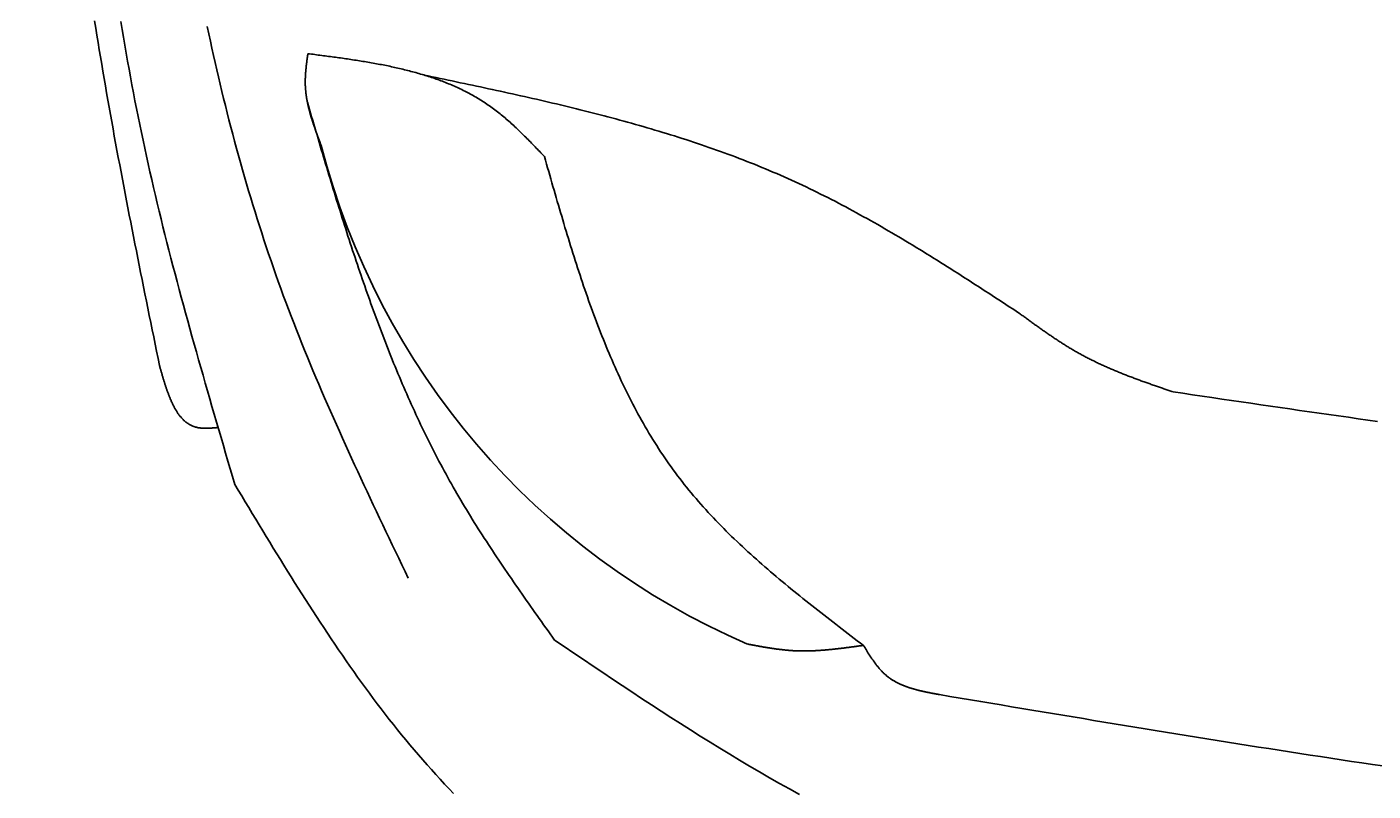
# Model space of a CAD drawing. Extents: x 715 to 7297, y 167 to 5810.
# Tile 19 of 92: x 1204 to 1818, y 3413 to 3762. Entities that reach past the tile are written whole.
import ezdxf

# ---------------------------------------------------------------- set-up
doc = ezdxf.new("R2010")
doc.units = 0
doc.layers.get('0').update_dxf_attribs({"linetype": 'CONTINUOUS'})
doc.layers.get('DEFPOINTS').update_dxf_attribs({"linetype": 'CONTINUOUS'})
doc.layers.add('4', color=3, linetype='CONTINUOUS')
doc.layers.add('CAR', color=10, linetype='CONTINUOUS')
doc.styles.get("Standard").update_dxf_attribs({"font": 'ISOCP.SHX'})
doc.dimstyles.get("Standard").update_dxf_attribs({"dimtxt": 2.5, "dimasz": 2.5, "dimexe": 1.25, "dimexo": 0.625, "dimtad": 1, "dimcen": 2.5, "dimazin": 3, "dimtfac": 1, "dimtmove": 0, "dimatfit": 3})

# ---------------------------------------------------------------- blocks, each defined once
blk = doc.blocks.new('PUNKT')
at = {"layer": '4', "color": 0, "linetype": 'BYBLOCK'}
blk.add_line((-0.5, 0), (-1, 0), dxfattribs=at)
at = {"layer": '4', "color": 0, "linetype": 'BYBLOCK', "const_width": 0.5}
blk.add_lwpolyline([(-0.25, 0, 1), (0.25, 0, 1)], format="xyb", close=True, dxfattribs=at)
blk = doc.blocks.new('*U18')
at = {"layer": '4', "color": 2}
blk.add_text('510', height=70, rotation=90, dxfattribs=at).set_placement((785.85, 2670.74))
blk = doc.blocks.new('*D4')
at = {"layer": '4'}
for p, q in [((1352.77, 5287.27), (775.85, 5287.27)), ((815.85, 227.27), (815.85, 5247.27)), ((1352.77, 187.27), (775.85, 187.27))]:
    blk.add_line(p, q, dxfattribs=at)
at = {"layer": 'DEFPOINTS', "color": 0}
for p in [(815.85, 5287.27), (1372.77, 5287.27), (1372.77, 187.27)]:
    blk.add_point(p, dxfattribs=at)
blk.add_blockref('*U18', (0, 0))
at = {"layer": '4', "xscale": 40, "yscale": 40, "zscale": 40}
for p, rotation in [((815.85, 5287.27), 90), ((815.85, 187.27), 270)]:
    blk.add_blockref('PUNKT', p, dxfattribs=dict(at, rotation=rotation))

msp = doc.modelspace()

# ---------------------------------------------------------------- linework, layer by layer
at = {"layer": 'CAR'}
for points in [[(1264.54, 3607.12, 0), (1263.87, 3610.39, 0), (1263.21, 3613.65, 0), (1262.54, 3616.92, 0), (1261.88, 3620.19, 0), (1261.21, 3623.46, 0), (1260.55, 3626.73, 0), (1259.89, 3630, 0), (1259.22, 3633.26, 0), (1258.56, 3636.53, 0), (1257.9, 3639.8, 0), (1257.25, 3643.07, 0), (1256.59, 3646.34, 0), (1255.93, 3649.61, 0), (1255.28, 3652.88, 0), (1254.63, 3656.15, 0), (1253.98, 3659.42, 0), (1253.33, 3662.69, 0), (1252.69, 3665.96, 0), (1252.04, 3669.23, 0), (1251.4, 3672.5, 0), (1250.76, 3675.77, 0), (1250.13, 3679.04, 0), (1249.49, 3682.31, 0), (1248.86, 3685.58, 0), (1248.24, 3688.86, 0), (1247.61, 3692.13, 0), (1246.99, 3695.4, 0), (1246.38, 3698.67, 0), (1245.76, 3701.95, 0), (1245.15, 3705.22, 0), (1244.55, 3708.5, 0), (1243.94, 3711.77, 0), (1243.35, 3715.05, 0), (1242.75, 3718.32, 0), (1242.16, 3721.6, 0), (1241.58, 3724.88, 0), (1241, 3728.15, 0), (1240.42, 3731.43, 0), (1239.85, 3734.71, 0), (1239.29, 3737.99, 0), (1238.73, 3741.27, 0), (1238.17, 3744.55, 0), (1237.62, 3747.83, 0), (1237.08, 3751.11, 0), (1236.54, 3754.39, 0), (1236.01, 3757.67, 0), (1235.48, 3760.95, 0), (1234.96, 3764.24, 0)], [(1246.91, 3764.02, 0), (1247.5, 3760.39, 0), (1248.1, 3756.77, 0), (1248.72, 3753.15, 0), (1249.34, 3749.53, 0), (1249.98, 3745.91, 0), (1250.63, 3742.29, 0), (1251.29, 3738.68, 0), (1251.96, 3735.07, 0), (1252.64, 3731.46, 0), (1253.34, 3727.85, 0), (1254.05, 3724.25, 0), (1254.77, 3720.64, 0), (1255.5, 3717.04, 0), (1256.25, 3713.44, 0), (1257.01, 3709.84, 0), (1257.78, 3706.25, 0), (1258.56, 3702.66, 0), (1259.36, 3699.07, 0), (1260.17, 3695.48, 0), (1260.98, 3691.89, 0), (1261.81, 3688.3, 0), (1262.66, 3684.72, 0), (1263.51, 3681.14, 0), (1264.37, 3677.56, 0), (1265.24, 3673.98, 0), (1266.12, 3670.41, 0), (1267.02, 3666.83, 0), (1267.92, 3663.26, 0), (1268.83, 3659.69, 0), (1269.75, 3656.12, 0), (1270.67, 3652.55, 0), (1271.61, 3648.98, 0), (1272.55, 3645.42, 0), (1273.5, 3641.85, 0), (1274.46, 3638.29, 0), (1275.42, 3634.72, 0), (1276.39, 3631.16, 0), (1277.37, 3627.6, 0), (1278.35, 3624.04, 0), (1279.34, 3620.49, 0), (1280.34, 3616.93, 0), (1281.34, 3613.37, 0), (1282.34, 3609.82, 0), (1283.35, 3606.26, 0), (1284.37, 3602.71, 0), (1285.38, 3599.15, 0), (1286.41, 3595.6, 0), (1287.43, 3592.05, 0), (1288.46, 3588.5, 0), (1289.49, 3584.95, 0), (1290.52, 3581.4, 0), (1291.56, 3577.85, 0), (1292.6, 3574.3, 0), (1293.64, 3570.75, 0), (1294.68, 3567.2, 0), (1295.72, 3563.65, 0), (1296.76, 3560.1, 0), (1297.81, 3556.55, 0), (1298.85, 3553, 0)], [(1377.93, 3510.27, 0), (1376.47, 3513.3, 0), (1375.02, 3516.33, 0), (1373.56, 3519.37, 0), (1372.11, 3522.4, 0), (1370.66, 3525.43, 0), (1369.21, 3528.46, 0), (1367.76, 3531.5, 0), (1366.31, 3534.53, 0), (1364.87, 3537.57, 0), (1363.43, 3540.6, 0), (1361.99, 3543.64, 0), (1360.56, 3546.68, 0), (1359.13, 3549.72, 0), (1357.7, 3552.76, 0), (1356.28, 3555.81, 0), (1354.87, 3558.85, 0), (1353.46, 3561.9, 0), (1352.06, 3564.95, 0), (1350.66, 3568.01, 0), (1349.27, 3571.06, 0), (1347.88, 3574.12, 0), (1346.51, 3577.18, 0), (1345.14, 3580.24, 0), (1343.77, 3583.31, 0), (1342.42, 3586.37, 0), (1341.07, 3589.45, 0), (1339.74, 3592.52, 0), (1338.41, 3595.6, 0), (1337.09, 3598.68, 0), (1335.78, 3601.77, 0), (1334.49, 3604.86, 0), (1333.2, 3607.95, 0), (1331.92, 3611.05, 0), (1330.66, 3614.15, 0), (1329.4, 3617.25, 0), (1328.16, 3620.36, 0), (1326.93, 3623.48, 0), (1325.71, 3626.59, 0), (1324.51, 3629.72, 0), (1323.32, 3632.85, 0), (1322.14, 3635.98, 0), (1320.97, 3639.12, 0), (1319.82, 3642.26, 0), (1318.69, 3645.41, 0), (1317.57, 3648.57, 0), (1316.46, 3651.72, 0), (1315.36, 3654.89, 0), (1314.28, 3658.06, 0), (1313.21, 3661.23, 0), (1312.16, 3664.41, 0), (1311.12, 3667.59, 0), (1310.09, 3670.78, 0), (1309.08, 3673.97, 0), (1308.08, 3677.17, 0), (1307.09, 3680.37, 0), (1306.11, 3683.57, 0), (1305.15, 3686.78, 0), (1304.2, 3690, 0), (1303.26, 3693.22, 0), (1302.34, 3696.44, 0), (1301.43, 3699.67, 0), (1300.53, 3702.9, 0), (1299.64, 3706.13, 0), (1298.76, 3709.37, 0), (1297.9, 3712.61, 0), (1297.05, 3715.86, 0), (1296.21, 3719.11, 0), (1295.38, 3722.36, 0), (1294.56, 3725.62, 0), (1293.76, 3728.88, 0), (1292.97, 3732.14, 0), (1292.18, 3735.41, 0), (1291.41, 3738.68, 0), (1290.65, 3741.95, 0), (1289.91, 3745.23, 0), (1289.17, 3748.51, 0), (1288.44, 3751.79, 0), (1287.73, 3755.08, 0), (1287.02, 3758.37, 0), (1286.33, 3761.66, 0)], [(1332.17, 3749.31, 0), (1332.13, 3749.04, 0), (1332.09, 3748.77, 0), (1332.06, 3748.5, 0), (1332.02, 3748.23, 0), (1331.98, 3747.97, 0), (1331.95, 3747.7, 0), (1331.91, 3747.43, 0), (1331.87, 3747.16, 0), (1331.84, 3746.89, 0), (1331.8, 3746.62, 0), (1331.76, 3746.35, 0), (1331.73, 3746.08, 0), (1331.69, 3745.81, 0), (1331.66, 3745.54, 0), (1331.63, 3745.27, 0), (1331.59, 3745, 0), (1331.56, 3744.73, 0), (1331.53, 3744.47, 0), (1331.5, 3744.2, 0), (1331.46, 3743.93, 0), (1331.43, 3743.66, 0), (1331.4, 3743.39, 0), (1331.37, 3743.12, 0), (1331.35, 3742.85, 0), (1331.32, 3742.58, 0), (1331.29, 3742.32, 0), (1331.27, 3742.05, 0), (1331.24, 3741.78, 0), (1331.22, 3741.51, 0), (1331.19, 3741.24, 0), (1331.17, 3740.97, 0), (1331.15, 3740.71, 0), (1331.13, 3740.44, 0), (1331.11, 3740.17, 0), (1331.09, 3739.9, 0), (1331.07, 3739.64, 0), (1331.06, 3739.37, 0), (1331.04, 3739.1, 0), (1331.03, 3738.83, 0), (1331.02, 3738.57, 0), (1331.01, 3738.3, 0), (1331, 3738.03, 0), (1330.99, 3737.77, 0), (1330.98, 3737.5, 0), (1330.98, 3737.23, 0), (1330.98, 3736.97, 0), (1330.97, 3736.7, 0), (1330.97, 3736.43, 0), (1330.97, 3736.17, 0), (1330.98, 3735.9, 0), (1330.98, 3735.64, 0), (1330.99, 3735.37, 0), (1330.99, 3735.1, 0), (1331, 3734.84, 0), (1331.01, 3734.57, 0), (1331.02, 3734.31, 0), (1331.04, 3734.04, 0), (1331.05, 3733.78, 0), (1331.07, 3733.51, 0), (1331.09, 3733.25, 0), (1331.11, 3732.98, 0), (1331.13, 3732.72, 0), (1331.16, 3732.46, 0), (1331.18, 3732.19, 0), (1331.21, 3731.93, 0), (1331.24, 3731.66, 0), (1331.27, 3731.4, 0), (1331.3, 3731.14, 0), (1331.33, 3730.87, 0), (1331.36, 3730.61, 0), (1331.4, 3730.35, 0), (1331.44, 3730.08, 0), (1331.48, 3729.82, 0), (1331.51, 3729.56, 0), (1331.56, 3729.3, 0), (1331.6, 3729.03, 0), (1331.64, 3728.77, 0), (1331.69, 3728.51, 0), (1331.73, 3728.25, 0), (1331.78, 3727.98, 0), (1331.83, 3727.72, 0), (1331.88, 3727.46, 0), (1331.93, 3727.2, 0), (1331.98, 3726.94, 0), (1332.04, 3726.68, 0), (1332.09, 3726.41, 0), (1332.15, 3726.15, 0), (1332.21, 3725.89, 0), (1332.26, 3725.63, 0), (1332.32, 3725.37, 0), (1332.38, 3725.11, 0), (1332.45, 3724.85, 0), (1332.51, 3724.59, 0), (1332.57, 3724.33, 0), (1332.64, 3724.07, 0), (1332.7, 3723.81, 0), (1332.77, 3723.54, 0), (1332.84, 3723.28, 0), (1332.91, 3723.02, 0), (1332.98, 3722.76, 0), (1333.05, 3722.5, 0), (1333.12, 3722.24, 0), (1333.19, 3721.98, 0), (1333.27, 3721.72, 0), (1333.34, 3721.46, 0), (1333.42, 3721.2, 0), (1333.49, 3720.94, 0), (1333.57, 3720.69, 0), (1333.65, 3720.43, 0), (1333.72, 3720.17, 0), (1333.8, 3719.91, 0), (1333.88, 3719.65, 0), (1333.97, 3719.39, 0), (1334.05, 3719.13, 0), (1334.13, 3718.87, 0), (1334.21, 3718.61, 0), (1334.3, 3718.35, 0), (1334.38, 3718.09, 0), (1334.47, 3717.83, 0), (1334.55, 3717.58, 0), (1334.64, 3717.32, 0), (1334.72, 3717.06, 0), (1334.81, 3716.8, 0), (1334.9, 3716.54, 0), (1334.99, 3716.28, 0), (1335.08, 3716.02, 0), (1335.17, 3715.77, 0), (1335.26, 3715.51, 0), (1335.35, 3715.25, 0), (1335.44, 3714.99, 0), (1335.53, 3714.73, 0), (1335.62, 3714.47, 0), (1335.72, 3714.22, 0), (1335.81, 3713.96, 0), (1335.9, 3713.7, 0), (1336, 3713.44, 0), (1336.09, 3713.18, 0), (1336.18, 3712.92, 0), (1336.28, 3712.67, 0), (1336.37, 3712.41, 0), (1336.47, 3712.15, 0), (1336.57, 3711.89, 0), (1336.66, 3711.63, 0), (1336.76, 3711.38, 0), (1336.85, 3711.12, 0), (1336.95, 3710.86, 0), (1337.05, 3710.6, 0), (1337.15, 3710.35, 0), (1337.24, 3710.09, 0), (1337.34, 3709.83, 0), (1337.44, 3709.57, 0), (1337.54, 3709.31, 0), (1337.63, 3709.06, 0), (1337.73, 3708.8, 0), (1337.83, 3708.54, 0), (1337.93, 3708.28, 0), (1338.03, 3708.03, 0), (1338.12, 3707.77, 0), (1338.22, 3707.51, 0)], [(1439.99, 3702.42, 0), (1439.46, 3702.98, 0), (1438.93, 3703.54, 0), (1438.4, 3704.09, 0), (1437.87, 3704.65, 0), (1437.34, 3705.2, 0), (1436.81, 3705.76, 0), (1436.27, 3706.31, 0), (1435.74, 3706.86, 0), (1435.21, 3707.41, 0), (1434.68, 3707.96, 0), (1434.14, 3708.51, 0), (1433.61, 3709.06, 0), (1433.07, 3709.61, 0), (1432.53, 3710.15, 0), (1431.99, 3710.69, 0), (1431.46, 3711.23, 0), (1430.91, 3711.77, 0), (1430.37, 3712.31, 0), (1429.83, 3712.84, 0), (1429.29, 3713.37, 0), (1428.74, 3713.9, 0), (1428.19, 3714.43, 0), (1427.64, 3714.95, 0), (1427.09, 3715.47, 0), (1426.54, 3715.99, 0), (1425.99, 3716.5, 0), (1425.43, 3717.01, 0), (1424.87, 3717.52, 0), (1424.31, 3718.02, 0), (1423.75, 3718.52, 0), (1423.19, 3719.02, 0), (1422.62, 3719.51, 0), (1422.05, 3720, 0), (1421.48, 3720.48, 0), (1420.91, 3720.96, 0), (1420.33, 3721.44, 0), (1419.75, 3721.91, 0), (1419.17, 3722.37, 0), (1418.58, 3722.83, 0), (1418, 3723.29, 0), (1417.41, 3723.74, 0), (1416.81, 3724.18, 0), (1416.22, 3724.62, 0), (1415.62, 3725.05, 0), (1415.01, 3725.48, 0), (1414.41, 3725.9, 0), (1413.8, 3726.32, 0), (1413.19, 3726.73, 0), (1412.57, 3727.14, 0), (1411.95, 3727.54, 0), (1411.33, 3727.93, 0), (1410.7, 3728.32, 0), (1410.08, 3728.7, 0), (1409.45, 3729.08, 0), (1408.81, 3729.46, 0), (1408.18, 3729.82, 0), (1407.54, 3730.19, 0), (1406.89, 3730.55, 0), (1406.25, 3730.9, 0), (1405.6, 3731.25, 0), (1404.95, 3731.59, 0), (1404.3, 3731.93, 0), (1403.64, 3732.26, 0), (1402.98, 3732.59, 0), (1402.32, 3732.91, 0), (1401.65, 3733.23, 0), (1400.99, 3733.55, 0), (1400.32, 3733.86, 0), (1399.64, 3734.16, 0), (1398.97, 3734.46, 0), (1398.29, 3734.76, 0), (1397.61, 3735.05, 0), (1396.93, 3735.34, 0), (1396.25, 3735.62, 0), (1395.56, 3735.9, 0), (1394.87, 3736.17, 0), (1394.18, 3736.45, 0), (1393.48, 3736.71, 0), (1392.79, 3736.97, 0), (1392.09, 3737.23, 0), (1391.39, 3737.49, 0), (1390.68, 3737.74, 0), (1389.98, 3737.99, 0), (1389.27, 3738.23, 0), (1388.56, 3738.47, 0), (1387.85, 3738.7, 0), (1387.14, 3738.94, 0), (1386.42, 3739.16, 0), (1385.7, 3739.39, 0), (1384.98, 3739.61, 0), (1384.26, 3739.83, 0), (1383.54, 3740.04, 0), (1382.81, 3740.26, 0), (1382.09, 3740.46, 0), (1381.36, 3740.67, 0), (1380.63, 3740.87, 0), (1379.89, 3741.07, 0), (1379.16, 3741.26, 0), (1378.42, 3741.46, 0), (1377.68, 3741.64, 0), (1376.95, 3741.83, 0), (1376.2, 3742.01, 0), (1375.46, 3742.2, 0), (1374.72, 3742.37, 0), (1373.97, 3742.55, 0), (1373.22, 3742.72, 0), (1372.47, 3742.89, 0), (1371.72, 3743.06, 0), (1370.97, 3743.22, 0), (1370.22, 3743.38, 0), (1369.46, 3743.54, 0), (1368.71, 3743.7, 0), (1367.95, 3743.86, 0), (1367.19, 3744.01, 0), (1366.43, 3744.16, 0), (1365.67, 3744.31, 0), (1364.91, 3744.45, 0), (1364.15, 3744.6, 0), (1363.38, 3744.74, 0), (1362.62, 3744.88, 0), (1361.85, 3745.02, 0), (1361.08, 3745.15, 0), (1360.31, 3745.29, 0), (1359.54, 3745.42, 0), (1358.77, 3745.55, 0), (1358, 3745.68, 0), (1357.23, 3745.81, 0), (1356.45, 3745.93, 0), (1355.68, 3746.06, 0), (1354.9, 3746.18, 0), (1354.13, 3746.3, 0), (1353.35, 3746.42, 0), (1352.57, 3746.54, 0), (1351.79, 3746.66, 0), (1351.01, 3746.77, 0), (1350.23, 3746.89, 0), (1349.45, 3747, 0), (1348.67, 3747.11, 0), (1347.89, 3747.23, 0), (1347.11, 3747.34, 0), (1346.32, 3747.45, 0), (1345.54, 3747.55, 0), (1344.76, 3747.66, 0), (1343.97, 3747.77, 0), (1343.19, 3747.88, 0), (1342.4, 3747.98, 0), (1341.61, 3748.09, 0), (1340.83, 3748.19, 0), (1340.04, 3748.29, 0), (1339.26, 3748.4, 0), (1338.47, 3748.5, 0), (1337.68, 3748.6, 0), (1336.9, 3748.7, 0), (1336.11, 3748.81, 0), (1335.32, 3748.91, 0), (1334.53, 3749.01, 0), (1333.74, 3749.11, 0), (1332.96, 3749.21, 0), (1332.17, 3749.31, 0)], [(1656.56, 3630.93, 0), (1655, 3631.95, 0), (1653.43, 3632.97, 0), (1651.87, 3633.99, 0), (1650.31, 3635.01, 0), (1648.75, 3636.03, 0), (1647.18, 3637.05, 0), (1645.62, 3638.07, 0), (1644.06, 3639.09, 0), (1642.49, 3640.11, 0), (1640.93, 3641.12, 0), (1639.36, 3642.14, 0), (1637.8, 3643.15, 0), (1636.23, 3644.16, 0), (1634.66, 3645.17, 0), (1633.09, 3646.18, 0), (1631.53, 3647.19, 0), (1629.96, 3648.19, 0), (1628.39, 3649.2, 0), (1626.81, 3650.2, 0), (1625.24, 3651.2, 0), (1623.67, 3652.19, 0), (1622.09, 3653.19, 0), (1620.52, 3654.18, 0), (1618.94, 3655.16, 0), (1617.36, 3656.15, 0), (1615.78, 3657.13, 0), (1614.2, 3658.11, 0), (1612.62, 3659.08, 0), (1611.04, 3660.05, 0), (1609.45, 3661.02, 0), (1607.86, 3661.99, 0), (1606.28, 3662.95, 0), (1604.69, 3663.9, 0), (1603.09, 3664.85, 0), (1601.5, 3665.8, 0), (1599.9, 3666.75, 0), (1598.31, 3667.69, 0), (1596.71, 3668.62, 0), (1595.11, 3669.55, 0), (1593.5, 3670.48, 0), (1591.9, 3671.4, 0), (1590.29, 3672.31, 0), (1588.68, 3673.22, 0), (1587.07, 3674.12, 0), (1585.45, 3675.02, 0), (1583.83, 3675.92, 0), (1582.21, 3676.81, 0), (1580.59, 3677.69, 0), (1578.97, 3678.56, 0), (1577.34, 3679.43, 0), (1575.71, 3680.3, 0), (1574.08, 3681.15, 0), (1572.44, 3682.01, 0), (1570.81, 3682.85, 0), (1569.16, 3683.69, 0), (1567.52, 3684.52, 0), (1565.87, 3685.34, 0), (1564.22, 3686.16, 0), (1562.57, 3686.97, 0), (1560.91, 3687.77, 0), (1559.26, 3688.57, 0), (1557.59, 3689.36, 0), (1555.93, 3690.14, 0), (1554.26, 3690.91, 0), (1552.59, 3691.67, 0), (1550.91, 3692.43, 0), (1549.23, 3693.18, 0), (1547.55, 3693.92, 0), (1545.86, 3694.65, 0), (1544.17, 3695.37, 0), (1542.48, 3696.09, 0), (1540.79, 3696.8, 0), (1539.09, 3697.5, 0), (1537.38, 3698.2, 0), (1535.68, 3698.89, 0), (1533.97, 3699.57, 0), (1532.26, 3700.24, 0), (1530.55, 3700.91, 0), (1528.83, 3701.57, 0), (1527.11, 3702.22, 0), (1525.39, 3702.87, 0), (1523.66, 3703.51, 0), (1521.93, 3704.14, 0), (1520.2, 3704.77, 0), (1518.47, 3705.39, 0), (1516.73, 3706, 0), (1514.99, 3706.61, 0), (1513.25, 3707.21, 0), (1511.51, 3707.81, 0), (1509.76, 3708.4, 0), (1508.01, 3708.98, 0), (1506.26, 3709.56, 0), (1504.5, 3710.13, 0), (1502.75, 3710.7, 0), (1500.99, 3711.26, 0), (1499.23, 3711.82, 0), (1497.46, 3712.37, 0), (1495.7, 3712.91, 0), (1493.93, 3713.45, 0), (1492.16, 3713.99, 0), (1490.38, 3714.52, 0), (1488.61, 3715.04, 0), (1486.83, 3715.56, 0), (1485.05, 3716.08, 0), (1483.27, 3716.59, 0), (1481.49, 3717.09, 0), (1479.71, 3717.59, 0), (1477.92, 3718.09, 0), (1476.13, 3718.58, 0), (1474.34, 3719.07, 0), (1472.55, 3719.56, 0), (1470.75, 3720.04, 0), (1468.96, 3720.51, 0), (1467.16, 3720.98, 0), (1465.36, 3721.45, 0), (1463.56, 3721.92, 0), (1461.76, 3722.38, 0), (1459.96, 3722.84, 0), (1458.15, 3723.29, 0), (1456.34, 3723.74, 0), (1454.54, 3724.19, 0), (1452.73, 3724.63, 0), (1450.92, 3725.07, 0), (1449.1, 3725.51, 0), (1447.29, 3725.94, 0), (1445.48, 3726.38, 0), (1443.66, 3726.81, 0), (1441.84, 3727.23, 0), (1440.03, 3727.66, 0), (1438.21, 3728.08, 0), (1436.39, 3728.5, 0), (1434.57, 3728.91, 0), (1432.74, 3729.33, 0), (1430.92, 3729.74, 0), (1429.1, 3730.15, 0), (1427.27, 3730.55, 0), (1425.45, 3730.96, 0), (1423.62, 3731.36, 0), (1421.79, 3731.77, 0), (1419.96, 3732.17, 0), (1418.14, 3732.57, 0), (1416.31, 3732.96, 0), (1414.48, 3733.36, 0), (1412.65, 3733.75, 0), (1410.82, 3734.15, 0), (1408.98, 3734.54, 0), (1407.15, 3734.93, 0), (1405.32, 3735.32, 0), (1403.49, 3735.71, 0), (1401.65, 3736.09, 0), (1399.82, 3736.48, 0), (1397.99, 3736.87, 0), (1396.15, 3737.25, 0), (1394.32, 3737.64, 0), (1392.48, 3738.02, 0), (1390.65, 3738.41, 0), (1388.81, 3738.79, 0), (1386.98, 3739.18, 0), (1385.14, 3739.56, 0)], [(1331.94, 3727.17, 0), (1332.42, 3725.52, 0), (1332.91, 3723.86, 0), (1333.4, 3722.21, 0), (1333.88, 3720.55, 0), (1334.37, 3718.9, 0), (1334.86, 3717.24, 0), (1335.35, 3715.59, 0), (1335.84, 3713.94, 0), (1336.33, 3712.28, 0), (1336.82, 3710.63, 0), (1337.31, 3708.97, 0), (1337.8, 3707.32, 0), (1338.29, 3705.67, 0), (1338.78, 3704.02, 0), (1339.27, 3702.36, 0), (1339.77, 3700.71, 0), (1340.26, 3699.06, 0), (1340.76, 3697.41, 0), (1341.25, 3695.76, 0), (1341.75, 3694.11, 0), (1342.25, 3692.46, 0), (1342.75, 3690.82, 0), (1343.25, 3689.17, 0), (1343.76, 3687.52, 0), (1344.26, 3685.87, 0), (1344.77, 3684.23, 0), (1345.27, 3682.58, 0), (1345.78, 3680.94, 0), (1346.29, 3679.3, 0), (1346.81, 3677.66, 0), (1347.32, 3676.01, 0), (1347.84, 3674.37, 0), (1348.35, 3672.73, 0), (1348.87, 3671.1, 0), (1349.4, 3669.46, 0), (1349.92, 3667.82, 0), (1350.45, 3666.19, 0), (1350.97, 3664.55, 0), (1351.5, 3662.92, 0), (1352.04, 3661.29, 0), (1352.57, 3659.66, 0), (1353.11, 3658.03, 0), (1353.65, 3656.4, 0), (1354.19, 3654.77, 0), (1354.73, 3653.15, 0), (1355.28, 3651.52, 0), (1355.83, 3649.9, 0), (1356.38, 3648.28, 0), (1356.94, 3646.66, 0), (1357.5, 3645.04, 0), (1358.06, 3643.42, 0), (1358.62, 3641.81, 0), (1359.19, 3640.19, 0), (1359.76, 3638.58, 0), (1360.33, 3636.97, 0), (1360.91, 3635.36, 0), (1361.49, 3633.75, 0), (1362.07, 3632.15, 0), (1362.66, 3630.54, 0), (1363.25, 3628.94, 0), (1363.85, 3627.34, 0), (1364.44, 3625.74, 0), (1365.04, 3624.15, 0), (1365.65, 3622.55, 0), (1366.26, 3620.96, 0), (1366.87, 3619.37, 0), (1367.48, 3617.78, 0), (1368.1, 3616.19, 0), (1368.73, 3614.61, 0), (1369.36, 3613.02, 0), (1369.99, 3611.44, 0), (1370.62, 3609.86, 0), (1371.26, 3608.29, 0), (1371.91, 3606.71, 0), (1372.56, 3605.14, 0), (1373.21, 3603.57, 0), (1373.87, 3602, 0), (1374.53, 3600.44, 0), (1375.2, 3598.87, 0), (1375.87, 3597.31, 0), (1376.54, 3595.75, 0), (1377.22, 3594.2, 0), (1377.91, 3592.64, 0), (1378.6, 3591.09, 0), (1379.29, 3589.54, 0), (1379.99, 3588, 0), (1380.7, 3586.45, 0), (1381.41, 3584.91, 0), (1382.12, 3583.38, 0), (1382.84, 3581.84, 0), (1383.57, 3580.31, 0), (1384.3, 3578.78, 0), (1385.04, 3577.25, 0), (1385.78, 3575.72, 0), (1386.53, 3574.2, 0), (1387.28, 3572.68, 0), (1388.04, 3571.17, 0), (1388.8, 3569.65, 0), (1389.57, 3568.14, 0), (1390.35, 3566.64, 0), (1391.13, 3565.13, 0), (1391.92, 3563.63, 0), (1392.71, 3562.13, 0), (1393.51, 3560.64, 0), (1394.31, 3559.14, 0), (1395.13, 3557.66, 0), (1395.94, 3556.17, 0), (1396.77, 3554.69, 0), (1397.6, 3553.21, 0), (1398.43, 3551.73, 0), (1399.28, 3550.26, 0), (1400.13, 3548.79, 0), (1400.98, 3547.32, 0), (1401.84, 3545.86, 0), (1402.71, 3544.4, 0), (1403.58, 3542.94, 0), (1404.46, 3541.48, 0), (1405.34, 3540.03, 0), (1406.23, 3538.58, 0), (1407.12, 3537.13, 0), (1408.02, 3535.69, 0), (1408.93, 3534.25, 0), (1409.83, 3532.81, 0), (1410.75, 3531.37, 0), (1411.66, 3529.94, 0), (1412.59, 3528.5, 0), (1413.51, 3527.07, 0), (1414.44, 3525.64, 0), (1415.38, 3524.22, 0), (1416.31, 3522.79, 0), (1417.26, 3521.37, 0), (1418.2, 3519.95, 0), (1419.15, 3518.53, 0), (1420.1, 3517.11, 0), (1421.06, 3515.7, 0), (1422.01, 3514.29, 0), (1422.98, 3512.87, 0), (1423.94, 3511.46, 0), (1424.91, 3510.05, 0), (1425.88, 3508.64, 0), (1426.85, 3507.24, 0), (1427.82, 3505.83, 0), (1428.8, 3504.43, 0), (1429.78, 3503.02, 0), (1430.76, 3501.62, 0), (1431.74, 3500.22, 0), (1432.72, 3498.82, 0), (1433.71, 3497.42, 0), (1434.69, 3496.02, 0), (1435.68, 3494.62, 0), (1436.67, 3493.22, 0), (1437.66, 3491.82, 0), (1438.65, 3490.43, 0), (1439.64, 3489.03, 0), (1440.64, 3487.63, 0), (1441.63, 3486.24, 0), (1442.62, 3484.84, 0), (1443.62, 3483.44, 0), (1444.61, 3482.05, 0)], [(1585.4, 3479.63, 0), (1584.01, 3480.7, 0), (1582.61, 3481.76, 0), (1581.22, 3482.82, 0), (1579.83, 3483.89, 0), (1578.44, 3484.95, 0), (1577.05, 3486.02, 0), (1575.66, 3487.08, 0), (1574.27, 3488.15, 0), (1572.88, 3489.22, 0), (1571.5, 3490.29, 0), (1570.11, 3491.36, 0), (1568.73, 3492.43, 0), (1567.35, 3493.5, 0), (1565.97, 3494.57, 0), (1564.6, 3495.65, 0), (1563.23, 3496.73, 0), (1561.86, 3497.81, 0), (1560.49, 3498.89, 0), (1559.12, 3499.97, 0), (1557.76, 3501.06, 0), (1556.41, 3502.15, 0), (1555.05, 3503.24, 0), (1553.7, 3504.33, 0), (1552.36, 3505.43, 0), (1551.02, 3506.53, 0), (1549.68, 3507.63, 0), (1548.35, 3508.74, 0), (1547.02, 3509.85, 0), (1545.69, 3510.96, 0), (1544.38, 3512.08, 0), (1543.06, 3513.2, 0), (1541.76, 3514.32, 0), (1540.45, 3515.45, 0), (1539.16, 3516.58, 0), (1537.87, 3517.71, 0), (1536.58, 3518.85, 0), (1535.3, 3520, 0), (1534.03, 3521.15, 0), (1532.76, 3522.3, 0), (1531.5, 3523.46, 0), (1530.25, 3524.62, 0), (1529.01, 3525.79, 0), (1527.77, 3526.96, 0), (1526.54, 3528.14, 0), (1525.32, 3529.32, 0), (1524.1, 3530.51, 0), (1522.89, 3531.7, 0), (1521.69, 3532.9, 0), (1520.5, 3534.11, 0), (1519.32, 3535.32, 0), (1518.15, 3536.54, 0), (1516.98, 3537.76, 0), (1515.83, 3539, 0), (1514.68, 3540.23, 0), (1513.54, 3541.48, 0), (1512.41, 3542.73, 0), (1511.29, 3543.98, 0), (1510.19, 3545.25, 0), (1509.09, 3546.52, 0), (1508, 3547.8, 0), (1506.92, 3549.08, 0), (1505.85, 3550.37, 0), (1504.79, 3551.67, 0), (1503.75, 3552.98, 0), (1502.71, 3554.3, 0), (1501.69, 3555.62, 0), (1500.67, 3556.95, 0), (1499.67, 3558.29, 0), (1498.68, 3559.64, 0), (1497.7, 3561, 0), (1496.74, 3562.36, 0), (1495.78, 3563.73, 0), (1494.83, 3565.11, 0), (1493.89, 3566.5, 0), (1492.97, 3567.89, 0), (1492.05, 3569.29, 0), (1491.15, 3570.7, 0), (1490.25, 3572.11, 0), (1489.37, 3573.53, 0), (1488.49, 3574.96, 0), (1487.63, 3576.4, 0), (1486.77, 3577.84, 0), (1485.93, 3579.29, 0), (1485.09, 3580.75, 0), (1484.26, 3582.21, 0), (1483.44, 3583.68, 0), (1482.63, 3585.15, 0), (1481.83, 3586.64, 0), (1481.04, 3588.12, 0), (1480.26, 3589.62, 0), (1479.48, 3591.12, 0), (1478.72, 3592.62, 0), (1477.96, 3594.13, 0), (1477.21, 3595.65, 0), (1476.46, 3597.17, 0), (1475.73, 3598.7, 0), (1475, 3600.24, 0), (1474.29, 3601.78, 0), (1473.57, 3603.32, 0), (1472.87, 3604.87, 0), (1472.17, 3606.43, 0), (1471.48, 3607.99, 0), (1470.8, 3609.55, 0), (1470.13, 3611.12, 0), (1469.46, 3612.7, 0), (1468.8, 3614.27, 0), (1468.14, 3615.86, 0), (1467.49, 3617.45, 0), (1466.85, 3619.04, 0), (1466.21, 3620.64, 0), (1465.58, 3622.24, 0), (1464.96, 3623.85, 0), (1464.34, 3625.45, 0), (1463.72, 3627.07, 0), (1463.11, 3628.69, 0), (1462.51, 3630.31, 0), (1461.92, 3631.93, 0), (1461.32, 3633.56, 0), (1460.74, 3635.2, 0), (1460.15, 3636.83, 0), (1459.58, 3638.47, 0), (1459.01, 3640.11, 0), (1458.44, 3641.76, 0), (1457.87, 3643.41, 0), (1457.31, 3645.06, 0), (1456.76, 3646.72, 0), (1456.21, 3648.37, 0), (1455.66, 3650.03, 0), (1455.12, 3651.7, 0), (1454.58, 3653.36, 0), (1454.04, 3655.03, 0), (1453.51, 3656.7, 0), (1452.98, 3658.38, 0), (1452.46, 3660.05, 0), (1451.93, 3661.73, 0), (1451.41, 3663.41, 0), (1450.9, 3665.09, 0), (1450.38, 3666.78, 0), (1449.87, 3668.46, 0), (1449.36, 3670.15, 0), (1448.85, 3671.84, 0), (1448.35, 3673.53, 0), (1447.85, 3675.22, 0), (1447.35, 3676.91, 0), (1446.85, 3678.61, 0), (1446.35, 3680.31, 0), (1445.86, 3682, 0), (1445.36, 3683.7, 0), (1444.87, 3685.4, 0), (1444.38, 3687.1, 0), (1443.89, 3688.8, 0), (1443.4, 3690.5, 0), (1442.91, 3692.2, 0), (1442.42, 3693.91, 0), (1441.94, 3695.61, 0), (1441.45, 3697.31, 0), (1440.96, 3699.02, 0), (1440.48, 3700.72, 0), (1439.99, 3702.42, 0)], [(1726.52, 3595.15, 0), (1726.04, 3595.32, 0), (1725.57, 3595.48, 0), (1725.1, 3595.64, 0), (1724.62, 3595.8, 0), (1724.15, 3595.97, 0), (1723.68, 3596.13, 0), (1723.2, 3596.29, 0), (1722.73, 3596.45, 0), (1722.26, 3596.62, 0), (1721.79, 3596.78, 0), (1721.31, 3596.94, 0), (1720.84, 3597.11, 0), (1720.37, 3597.27, 0), (1719.89, 3597.43, 0), (1719.42, 3597.6, 0), (1718.95, 3597.76, 0), (1718.48, 3597.93, 0), (1718.01, 3598.09, 0), (1717.53, 3598.26, 0), (1717.06, 3598.42, 0), (1716.59, 3598.59, 0), (1716.12, 3598.76, 0), (1715.65, 3598.92, 0), (1715.18, 3599.09, 0), (1714.71, 3599.26, 0), (1714.24, 3599.43, 0), (1713.77, 3599.59, 0), (1713.3, 3599.76, 0), (1712.83, 3599.93, 0), (1712.36, 3600.1, 0), (1711.89, 3600.27, 0), (1711.42, 3600.44, 0), (1710.95, 3600.62, 0), (1710.49, 3600.79, 0), (1710.02, 3600.96, 0), (1709.55, 3601.14, 0), (1709.08, 3601.31, 0), (1708.62, 3601.48, 0), (1708.15, 3601.66, 0), (1707.69, 3601.84, 0), (1707.22, 3602.01, 0), (1706.75, 3602.19, 0), (1706.29, 3602.37, 0), (1705.83, 3602.55, 0), (1705.36, 3602.73, 0), (1704.9, 3602.91, 0), (1704.44, 3603.09, 0), (1703.97, 3603.27, 0), (1703.51, 3603.46, 0), (1703.05, 3603.64, 0), (1702.59, 3603.83, 0), (1702.13, 3604.01, 0), (1701.67, 3604.2, 0), (1701.21, 3604.39, 0), (1700.75, 3604.58, 0), (1700.29, 3604.77, 0), (1699.83, 3604.96, 0), (1699.37, 3605.15, 0), (1698.92, 3605.35, 0), (1698.46, 3605.54, 0), (1698.01, 3605.73, 0), (1697.55, 3605.93, 0), (1697.1, 3606.13, 0), (1696.64, 3606.33, 0), (1696.19, 3606.53, 0), (1695.74, 3606.73, 0), (1695.28, 3606.93, 0), (1694.83, 3607.13, 0), (1694.38, 3607.34, 0), (1693.93, 3607.54, 0), (1693.48, 3607.75, 0), (1693.03, 3607.96, 0), (1692.58, 3608.17, 0), (1692.14, 3608.38, 0), (1691.69, 3608.59, 0), (1691.24, 3608.81, 0), (1690.8, 3609.02, 0), (1690.36, 3609.24, 0), (1689.91, 3609.46, 0), (1689.47, 3609.68, 0), (1689.03, 3609.9, 0), (1688.58, 3610.12, 0), (1688.14, 3610.34, 0), (1687.7, 3610.57, 0), (1687.27, 3610.8, 0), (1686.83, 3611.02, 0), (1686.39, 3611.25, 0), (1685.95, 3611.48, 0), (1685.52, 3611.72, 0), (1685.08, 3611.95, 0), (1684.65, 3612.19, 0), (1684.22, 3612.43, 0), (1683.78, 3612.67, 0), (1683.35, 3612.91, 0), (1682.92, 3613.15, 0), (1682.49, 3613.39, 0), (1682.06, 3613.64, 0), (1681.64, 3613.89, 0), (1681.21, 3614.14, 0), (1680.78, 3614.39, 0), (1680.36, 3614.64, 0), (1679.93, 3614.89, 0), (1679.51, 3615.15, 0), (1679.08, 3615.41, 0), (1678.66, 3615.66, 0), (1678.24, 3615.92, 0), (1677.82, 3616.18, 0), (1677.4, 3616.44, 0), (1676.98, 3616.71, 0), (1676.56, 3616.97, 0), (1676.14, 3617.24, 0), (1675.72, 3617.5, 0), (1675.31, 3617.77, 0), (1674.89, 3618.04, 0), (1674.47, 3618.31, 0), (1674.06, 3618.58, 0), (1673.64, 3618.85, 0), (1673.23, 3619.13, 0), (1672.81, 3619.4, 0), (1672.4, 3619.68, 0), (1671.99, 3619.95, 0), (1671.58, 3620.23, 0), (1671.16, 3620.51, 0), (1670.75, 3620.79, 0), (1670.34, 3621.07, 0), (1669.93, 3621.35, 0), (1669.52, 3621.63, 0), (1669.11, 3621.91, 0), (1668.7, 3622.2, 0), (1668.3, 3622.48, 0), (1667.89, 3622.76, 0), (1667.48, 3623.05, 0), (1667.07, 3623.34, 0), (1666.66, 3623.62, 0), (1666.26, 3623.91, 0), (1665.85, 3624.2, 0), (1665.44, 3624.49, 0), (1665.04, 3624.77, 0), (1664.63, 3625.06, 0), (1664.23, 3625.35, 0), (1663.82, 3625.64, 0), (1663.42, 3625.94, 0), (1663.01, 3626.23, 0), (1662.61, 3626.52, 0), (1662.2, 3626.81, 0), (1661.8, 3627.1, 0), (1661.4, 3627.4, 0), (1660.99, 3627.69, 0), (1660.59, 3627.98, 0), (1660.19, 3628.28, 0), (1659.78, 3628.57, 0), (1659.38, 3628.86, 0), (1658.98, 3629.16, 0), (1658.57, 3629.45, 0), (1658.17, 3629.75, 0), (1657.77, 3630.04, 0), (1657.36, 3630.34, 0), (1656.96, 3630.63, 0), (1656.56, 3630.93, 0)], [(1291.25, 3578.92, 0), (1290.97, 3578.89, 0), (1290.68, 3578.87, 0), (1290.4, 3578.84, 0), (1290.12, 3578.82, 0), (1289.84, 3578.79, 0), (1289.56, 3578.77, 0), (1289.28, 3578.75, 0), (1289, 3578.72, 0), (1288.72, 3578.7, 0), (1288.44, 3578.68, 0), (1288.17, 3578.66, 0), (1287.89, 3578.65, 0), (1287.61, 3578.63, 0), (1287.34, 3578.62, 0), (1287.06, 3578.61, 0), (1286.79, 3578.59, 0), (1286.52, 3578.59, 0), (1286.25, 3578.58, 0), (1285.98, 3578.57, 0), (1285.71, 3578.57, 0), (1285.44, 3578.57, 0), (1285.17, 3578.58, 0), (1284.91, 3578.58, 0), (1284.65, 3578.59, 0), (1284.39, 3578.6, 0), (1284.13, 3578.62, 0), (1283.87, 3578.63, 0), (1283.61, 3578.65, 0), (1283.36, 3578.68, 0), (1283.11, 3578.71, 0), (1282.86, 3578.74, 0), (1282.61, 3578.77, 0), (1282.37, 3578.81, 0), (1282.12, 3578.85, 0), (1281.88, 3578.9, 0), (1281.64, 3578.95, 0), (1281.41, 3579.01, 0), (1281.17, 3579.07, 0), (1280.94, 3579.13, 0), (1280.71, 3579.2, 0), (1280.49, 3579.27, 0), (1280.26, 3579.35, 0), (1280.04, 3579.43, 0), (1279.82, 3579.52, 0), (1279.6, 3579.61, 0), (1279.39, 3579.7, 0), (1279.17, 3579.79, 0), (1278.96, 3579.9, 0), (1278.75, 3580, 0), (1278.55, 3580.11, 0), (1278.34, 3580.22, 0), (1278.14, 3580.34, 0), (1277.94, 3580.46, 0), (1277.74, 3580.58, 0), (1277.54, 3580.71, 0), (1277.35, 3580.84, 0), (1277.16, 3580.97, 0), (1276.97, 3581.11, 0), (1276.78, 3581.25, 0), (1276.59, 3581.39, 0), (1276.41, 3581.54, 0), (1276.23, 3581.69, 0), (1276.05, 3581.85, 0), (1275.87, 3582.01, 0), (1275.69, 3582.17, 0), (1275.51, 3582.33, 0), (1275.34, 3582.5, 0), (1275.17, 3582.67, 0), (1275, 3582.84, 0), (1274.83, 3583.02, 0), (1274.67, 3583.2, 0), (1274.5, 3583.39, 0), (1274.34, 3583.57, 0), (1274.18, 3583.76, 0), (1274.02, 3583.95, 0), (1273.86, 3584.15, 0), (1273.7, 3584.35, 0), (1273.55, 3584.55, 0), (1273.4, 3584.75, 0), (1273.24, 3584.96, 0), (1273.09, 3585.17, 0), (1272.95, 3585.38, 0), (1272.8, 3585.6, 0), (1272.65, 3585.81, 0), (1272.51, 3586.03, 0), (1272.37, 3586.26, 0), (1272.23, 3586.48, 0), (1272.09, 3586.71, 0), (1271.95, 3586.94, 0), (1271.81, 3587.17, 0), (1271.67, 3587.41, 0), (1271.54, 3587.65, 0), (1271.41, 3587.89, 0), (1271.28, 3588.13, 0), (1271.15, 3588.37, 0), (1271.02, 3588.62, 0), (1270.89, 3588.87, 0), (1270.76, 3589.12, 0), (1270.64, 3589.37, 0), (1270.51, 3589.63, 0), (1270.39, 3589.88, 0), (1270.27, 3590.14, 0), (1270.14, 3590.4, 0), (1270.02, 3590.67, 0), (1269.91, 3590.93, 0), (1269.79, 3591.2, 0), (1269.67, 3591.47, 0), (1269.56, 3591.74, 0), (1269.44, 3592.01, 0), (1269.33, 3592.28, 0), (1269.21, 3592.56, 0), (1269.1, 3592.84, 0), (1268.99, 3593.12, 0), (1268.88, 3593.4, 0), (1268.77, 3593.68, 0), (1268.66, 3593.96, 0), (1268.56, 3594.25, 0), (1268.45, 3594.54, 0), (1268.34, 3594.82, 0), (1268.24, 3595.11, 0), (1268.13, 3595.4, 0), (1268.03, 3595.7, 0), (1267.93, 3595.99, 0), (1267.82, 3596.28, 0), (1267.72, 3596.58, 0), (1267.62, 3596.88, 0), (1267.52, 3597.18, 0), (1267.42, 3597.47, 0), (1267.32, 3597.78, 0), (1267.22, 3598.08, 0), (1267.13, 3598.38, 0), (1267.03, 3598.68, 0), (1266.93, 3598.99, 0), (1266.84, 3599.29, 0), (1266.74, 3599.6, 0), (1266.64, 3599.91, 0), (1266.55, 3600.21, 0), (1266.46, 3600.52, 0), (1266.36, 3600.83, 0), (1266.27, 3601.14, 0), (1266.17, 3601.45, 0), (1266.08, 3601.76, 0), (1265.99, 3602.08, 0), (1265.9, 3602.39, 0), (1265.8, 3602.7, 0), (1265.71, 3603.01, 0), (1265.62, 3603.33, 0), (1265.53, 3603.64, 0), (1265.44, 3603.96, 0), (1265.35, 3604.27, 0), (1265.26, 3604.59, 0), (1265.17, 3604.9, 0), (1265.08, 3605.22, 0), (1264.99, 3605.54, 0), (1264.9, 3605.85, 0), (1264.81, 3606.17, 0), (1264.72, 3606.48, 0), (1264.63, 3606.8, 0), (1264.54, 3607.12, 0)], [(1819.77, 3581.7, 0), (1815.33, 3582.33, 0), (1810.89, 3582.95, 0), (1806.45, 3583.58, 0), (1802.01, 3584.21, 0), (1797.57, 3584.84, 0), (1793.13, 3585.47, 0), (1788.68, 3586.11, 0), (1784.24, 3586.75, 0), (1779.8, 3587.39, 0), (1775.36, 3588.03, 0), (1770.92, 3588.67, 0), (1766.48, 3589.32, 0), (1762.04, 3589.96, 0), (1757.6, 3590.61, 0), (1753.16, 3591.26, 0), (1748.72, 3591.9, 0), (1744.28, 3592.55, 0), (1739.84, 3593.2, 0), (1735.4, 3593.85, 0), (1730.96, 3594.5, 0), (1726.52, 3595.15, 0)], [(1298.85, 3553, 0), (1300.44, 3550.36, 0), (1302.03, 3547.71, 0), (1303.62, 3545.07, 0), (1305.22, 3542.43, 0), (1306.81, 3539.79, 0), (1308.4, 3537.15, 0), (1310, 3534.51, 0), (1311.6, 3531.87, 0), (1313.2, 3529.24, 0), (1314.8, 3526.61, 0), (1316.41, 3523.98, 0), (1318.02, 3521.36, 0), (1319.63, 3518.74, 0), (1321.25, 3516.12, 0), (1322.87, 3513.51, 0), (1324.5, 3510.91, 0), (1326.13, 3508.31, 0), (1327.76, 3505.71, 0), (1329.4, 3503.12, 0), (1331.05, 3500.54, 0), (1332.7, 3497.96, 0), (1334.36, 3495.39, 0), (1336.03, 3492.82, 0), (1337.7, 3490.27, 0), (1339.38, 3487.72, 0), (1341.06, 3485.18, 0), (1342.76, 3482.65, 0), (1344.46, 3480.12, 0), (1346.17, 3477.61, 0), (1347.89, 3475.1, 0), (1349.62, 3472.61, 0), (1351.35, 3470.12, 0), (1353.1, 3467.65, 0), (1354.85, 3465.18, 0), (1356.62, 3462.73, 0), (1358.4, 3460.28, 0), (1360.18, 3457.85, 0), (1361.98, 3455.43, 0), (1363.79, 3453.02, 0), (1365.61, 3450.63, 0), (1367.44, 3448.25, 0), (1369.29, 3445.88, 0), (1371.14, 3443.52, 0), (1373.01, 3441.18, 0), (1374.9, 3438.85, 0), (1376.79, 3436.54, 0), (1378.7, 3434.24, 0), (1380.63, 3431.96, 0), (1382.56, 3429.69, 0), (1384.51, 3427.43, 0), (1386.48, 3425.2, 0), (1388.46, 3422.98, 0), (1390.46, 3420.77, 0), (1392.47, 3418.59, 0), (1394.5, 3416.42, 0), (1396.55, 3414.26, 0), (1398.61, 3412.13, 0)], [(1444.61, 3482.05, 0), (1449.01, 3479.08, 0), (1453.42, 3476.1, 0), (1457.82, 3473.14, 0), (1462.23, 3470.17, 0), (1466.64, 3467.21, 0), (1471.05, 3464.26, 0), (1475.47, 3461.32, 0), (1479.89, 3458.39, 0), (1484.31, 3455.47, 0), (1488.74, 3452.57, 0), (1493.18, 3449.68, 0), (1497.62, 3446.81, 0), (1502.07, 3443.95, 0), (1506.53, 3441.12, 0), (1510.99, 3438.3, 0), (1515.47, 3435.51, 0), (1519.95, 3432.74, 0), (1524.45, 3430, 0), (1528.95, 3427.29, 0), (1533.47, 3424.6, 0), (1538, 3421.95, 0), (1542.54, 3419.32, 0), (1547.09, 3416.73, 0), (1551.66, 3414.18, 0), (1556.24, 3411.66, 0)], [(1585.4, 3479.63, 0), (1585.07, 3479.59, 0), (1584.73, 3479.54, 0), (1584.4, 3479.49, 0), (1584.06, 3479.45, 0), (1583.73, 3479.4, 0), (1583.4, 3479.35, 0), (1583.06, 3479.31, 0), (1582.73, 3479.26, 0), (1582.4, 3479.21, 0), (1582.06, 3479.17, 0), (1581.73, 3479.12, 0), (1581.4, 3479.07, 0), (1581.06, 3479.03, 0), (1580.73, 3478.98, 0), (1580.39, 3478.94, 0), (1580.06, 3478.89, 0), (1579.73, 3478.85, 0), (1579.39, 3478.8, 0), (1579.06, 3478.76, 0), (1578.73, 3478.71, 0), (1578.39, 3478.67, 0), (1578.06, 3478.62, 0), (1577.73, 3478.58, 0), (1577.39, 3478.54, 0), (1577.06, 3478.5, 0), (1576.73, 3478.45, 0), (1576.39, 3478.41, 0), (1576.06, 3478.37, 0), (1575.72, 3478.33, 0), (1575.39, 3478.29, 0), (1575.06, 3478.25, 0), (1574.72, 3478.21, 0), (1574.39, 3478.17, 0), (1574.06, 3478.13, 0), (1573.72, 3478.09, 0), (1573.39, 3478.05, 0), (1573.06, 3478.01, 0), (1572.72, 3477.98, 0), (1572.39, 3477.94, 0), (1572.06, 3477.9, 0), (1571.72, 3477.87, 0), (1571.39, 3477.83, 0), (1571.06, 3477.8, 0), (1570.72, 3477.77, 0), (1570.39, 3477.73, 0), (1570.06, 3477.7, 0), (1569.72, 3477.67, 0), (1569.39, 3477.64, 0), (1569.06, 3477.61, 0), (1568.73, 3477.58, 0), (1568.39, 3477.55, 0), (1568.06, 3477.52, 0), (1567.73, 3477.49, 0), (1567.39, 3477.47, 0), (1567.06, 3477.44, 0), (1566.73, 3477.42, 0), (1566.39, 3477.39, 0), (1566.06, 3477.37, 0), (1565.73, 3477.34, 0), (1565.4, 3477.32, 0), (1565.06, 3477.3, 0), (1564.73, 3477.28, 0), (1564.4, 3477.26, 0), (1564.07, 3477.24, 0), (1563.73, 3477.23, 0), (1563.4, 3477.21, 0), (1563.07, 3477.19, 0), (1562.73, 3477.18, 0), (1562.4, 3477.17, 0), (1562.07, 3477.15, 0), (1561.74, 3477.14, 0), (1561.4, 3477.13, 0), (1561.07, 3477.12, 0), (1560.74, 3477.11, 0), (1560.41, 3477.1, 0), (1560.08, 3477.1, 0), (1559.74, 3477.09, 0), (1559.41, 3477.09, 0), (1559.08, 3477.08, 0), (1558.75, 3477.08, 0), (1558.41, 3477.08, 0), (1558.08, 3477.08, 0), (1557.75, 3477.08, 0), (1557.42, 3477.08, 0), (1557.09, 3477.09, 0), (1556.76, 3477.09, 0), (1556.42, 3477.1, 0), (1556.09, 3477.11, 0), (1555.76, 3477.11, 0), (1555.43, 3477.12, 0), (1555.1, 3477.14, 0), (1554.76, 3477.15, 0), (1554.43, 3477.16, 0), (1554.1, 3477.18, 0), (1553.77, 3477.19, 0), (1553.44, 3477.21, 0), (1553.11, 3477.23, 0), (1552.78, 3477.25, 0), (1552.45, 3477.27, 0), (1552.11, 3477.29, 0), (1551.78, 3477.32, 0), (1551.45, 3477.34, 0), (1551.12, 3477.37, 0), (1550.79, 3477.4, 0), (1550.46, 3477.43, 0), (1550.13, 3477.46, 0), (1549.8, 3477.49, 0), (1549.47, 3477.52, 0), (1549.13, 3477.56, 0), (1548.8, 3477.59, 0), (1548.47, 3477.63, 0), (1548.14, 3477.67, 0), (1547.81, 3477.71, 0), (1547.48, 3477.75, 0), (1547.15, 3477.79, 0), (1546.82, 3477.83, 0), (1546.49, 3477.87, 0), (1546.16, 3477.91, 0), (1545.83, 3477.96, 0), (1545.5, 3478, 0), (1545.17, 3478.05, 0), (1544.84, 3478.09, 0), (1544.51, 3478.14, 0), (1544.18, 3478.19, 0), (1543.85, 3478.24, 0), (1543.52, 3478.29, 0), (1543.19, 3478.34, 0), (1542.86, 3478.39, 0), (1542.53, 3478.44, 0), (1542.2, 3478.5, 0), (1541.87, 3478.55, 0), (1541.54, 3478.6, 0), (1541.21, 3478.66, 0), (1540.87, 3478.71, 0), (1540.54, 3478.77, 0), (1540.21, 3478.83, 0), (1539.88, 3478.88, 0), (1539.55, 3478.94, 0), (1539.22, 3479, 0), (1538.89, 3479.06, 0), (1538.56, 3479.11, 0), (1538.23, 3479.17, 0), (1537.9, 3479.23, 0), (1537.58, 3479.29, 0), (1537.25, 3479.35, 0), (1536.92, 3479.41, 0), (1536.59, 3479.47, 0), (1536.26, 3479.53, 0), (1535.93, 3479.6, 0), (1535.6, 3479.66, 0), (1535.27, 3479.72, 0), (1534.94, 3479.78, 0), (1534.61, 3479.84, 0), (1534.28, 3479.9, 0), (1533.95, 3479.97, 0), (1533.62, 3480.03, 0), (1533.29, 3480.09, 0), (1532.96, 3480.15, 0), (1532.63, 3480.22, 0)], [(1620.13, 3457.16, 0), (1619.85, 3457.21, 0), (1619.57, 3457.26, 0), (1619.28, 3457.32, 0), (1619, 3457.37, 0), (1618.72, 3457.42, 0), (1618.44, 3457.47, 0), (1618.16, 3457.53, 0), (1617.87, 3457.58, 0), (1617.59, 3457.63, 0), (1617.31, 3457.69, 0), (1617.03, 3457.74, 0), (1616.75, 3457.8, 0), (1616.47, 3457.85, 0), (1616.19, 3457.91, 0), (1615.91, 3457.96, 0), (1615.63, 3458.02, 0), (1615.35, 3458.07, 0), (1615.07, 3458.13, 0), (1614.79, 3458.19, 0), (1614.51, 3458.24, 0), (1614.23, 3458.3, 0), (1613.95, 3458.36, 0), (1613.68, 3458.42, 0), (1613.4, 3458.48, 0), (1613.12, 3458.54, 0), (1612.85, 3458.6, 0), (1612.57, 3458.66, 0), (1612.29, 3458.72, 0), (1612.02, 3458.78, 0), (1611.74, 3458.85, 0), (1611.47, 3458.91, 0), (1611.2, 3458.98, 0), (1610.93, 3459.04, 0), (1610.65, 3459.11, 0), (1610.38, 3459.18, 0), (1610.11, 3459.25, 0), (1609.84, 3459.32, 0), (1609.57, 3459.39, 0), (1609.3, 3459.46, 0), (1609.04, 3459.53, 0), (1608.77, 3459.6, 0), (1608.5, 3459.68, 0), (1608.24, 3459.75, 0), (1607.97, 3459.83, 0), (1607.71, 3459.91, 0), (1607.44, 3459.99, 0), (1607.18, 3460.07, 0), (1606.92, 3460.15, 0), (1606.66, 3460.23, 0), (1606.4, 3460.32, 0), (1606.14, 3460.4, 0), (1605.88, 3460.49, 0), (1605.63, 3460.58, 0), (1605.37, 3460.66, 0), (1605.12, 3460.75, 0), (1604.86, 3460.85, 0), (1604.61, 3460.94, 0), (1604.36, 3461.03, 0), (1604.11, 3461.13, 0), (1603.86, 3461.23, 0), (1603.61, 3461.33, 0), (1603.36, 3461.43, 0), (1603.11, 3461.53, 0), (1602.87, 3461.64, 0), (1602.62, 3461.74, 0), (1602.38, 3461.85, 0), (1602.14, 3461.96, 0), (1601.9, 3462.07, 0), (1601.66, 3462.18, 0), (1601.42, 3462.29, 0), (1601.18, 3462.41, 0), (1600.95, 3462.53, 0), (1600.72, 3462.65, 0), (1600.48, 3462.77, 0), (1600.25, 3462.89, 0), (1600.02, 3463.02, 0), (1599.79, 3463.15, 0), (1599.57, 3463.27, 0), (1599.34, 3463.41, 0), (1599.12, 3463.54, 0), (1598.89, 3463.67, 0), (1598.67, 3463.81, 0), (1598.45, 3463.95, 0), (1598.23, 3464.09, 0), (1598.02, 3464.24, 0), (1597.8, 3464.38, 0), (1597.59, 3464.53, 0), (1597.38, 3464.68, 0), (1597.17, 3464.83, 0), (1596.96, 3464.99, 0), (1596.75, 3465.15, 0), (1596.54, 3465.31, 0), (1596.34, 3465.47, 0), (1596.14, 3465.63, 0), (1595.94, 3465.8, 0), (1595.74, 3465.97, 0), (1595.54, 3466.14, 0), (1595.35, 3466.31, 0), (1595.15, 3466.49, 0), (1594.96, 3466.66, 0), (1594.77, 3466.84, 0), (1594.58, 3467.03, 0), (1594.39, 3467.21, 0), (1594.21, 3467.39, 0), (1594.02, 3467.58, 0), (1593.84, 3467.77, 0), (1593.65, 3467.96, 0), (1593.47, 3468.16, 0), (1593.29, 3468.35, 0), (1593.12, 3468.55, 0), (1592.94, 3468.75, 0), (1592.76, 3468.95, 0), (1592.59, 3469.15, 0), (1592.41, 3469.35, 0), (1592.24, 3469.56, 0), (1592.07, 3469.77, 0), (1591.9, 3469.97, 0), (1591.73, 3470.18, 0), (1591.56, 3470.39, 0), (1591.39, 3470.61, 0), (1591.23, 3470.82, 0), (1591.06, 3471.04, 0), (1590.9, 3471.25, 0), (1590.74, 3471.47, 0), (1590.57, 3471.69, 0), (1590.41, 3471.91, 0), (1590.25, 3472.13, 0), (1590.09, 3472.36, 0), (1589.93, 3472.58, 0), (1589.77, 3472.81, 0), (1589.62, 3473.03, 0), (1589.46, 3473.26, 0), (1589.3, 3473.49, 0), (1589.15, 3473.72, 0), (1588.99, 3473.94, 0), (1588.84, 3474.18, 0), (1588.68, 3474.41, 0), (1588.53, 3474.64, 0), (1588.38, 3474.87, 0), (1588.23, 3475.11, 0), (1588.07, 3475.34, 0), (1587.92, 3475.58, 0), (1587.77, 3475.81, 0), (1587.62, 3476.05, 0), (1587.47, 3476.28, 0), (1587.32, 3476.52, 0), (1587.17, 3476.76, 0), (1587.02, 3477, 0), (1586.88, 3477.24, 0), (1586.73, 3477.47, 0), (1586.58, 3477.71, 0), (1586.43, 3477.95, 0), (1586.28, 3478.19, 0), (1586.14, 3478.43, 0), (1585.99, 3478.67, 0), (1585.84, 3478.91, 0), (1585.69, 3479.15, 0), (1585.55, 3479.39, 0), (1585.4, 3479.63, 0)], [(1822.11, 3424.66, 0), (1817.38, 3425.35, 0), (1812.65, 3426.06, 0), (1807.92, 3426.76, 0), (1803.19, 3427.48, 0), (1798.47, 3428.19, 0), (1793.75, 3428.91, 0), (1789.03, 3429.63, 0), (1784.31, 3430.36, 0), (1779.59, 3431.09, 0), (1774.87, 3431.82, 0), (1770.16, 3432.56, 0), (1765.45, 3433.3, 0), (1760.74, 3434.04, 0), (1756.04, 3434.78, 0), (1751.33, 3435.53, 0), (1746.63, 3436.28, 0), (1741.93, 3437.03, 0), (1737.23, 3437.78, 0), (1732.53, 3438.54, 0), (1727.84, 3439.3, 0), (1723.14, 3440.06, 0), (1718.45, 3440.83, 0), (1713.76, 3441.59, 0), (1709.07, 3442.36, 0), (1704.38, 3443.13, 0), (1699.69, 3443.9, 0), (1695.01, 3444.67, 0), (1690.32, 3445.44, 0), (1685.64, 3446.22, 0), (1680.95, 3446.99, 0), (1676.27, 3447.77, 0), (1671.59, 3448.55, 0), (1666.91, 3449.33, 0), (1662.23, 3450.11, 0), (1657.55, 3450.89, 0), (1652.87, 3451.67, 0), (1648.19, 3452.45, 0), (1643.52, 3453.24, 0), (1638.84, 3454.02, 0), (1634.16, 3454.81, 0), (1629.48, 3455.59, 0), (1624.81, 3456.37, 0), (1620.13, 3457.16, 0)]]:
    msp.add_polyline3d(points, dxfattribs=at)
msp.add_arc((1666.947, 3791.884), 339.38, 194.395412, 246.685449, dxfattribs=at)

# ---------------------------------------------------------------- dimensions: what is measured, and where the dimension line sits
at = {"layer": '4'}
dim = msp.add_linear_dim(base=(815.852, 5287.271), p1=(1372.775, 187.271), p2=(1372.775, 5287.271), angle=90, dimstyle='Standard', dxfattribs=at)
dim.commit()
dim.dimension.update_dxf_attribs({"geometry": '*D4', "text_midpoint": (750.852, 2737.271)})

doc.saveas('drawing.dxf')
